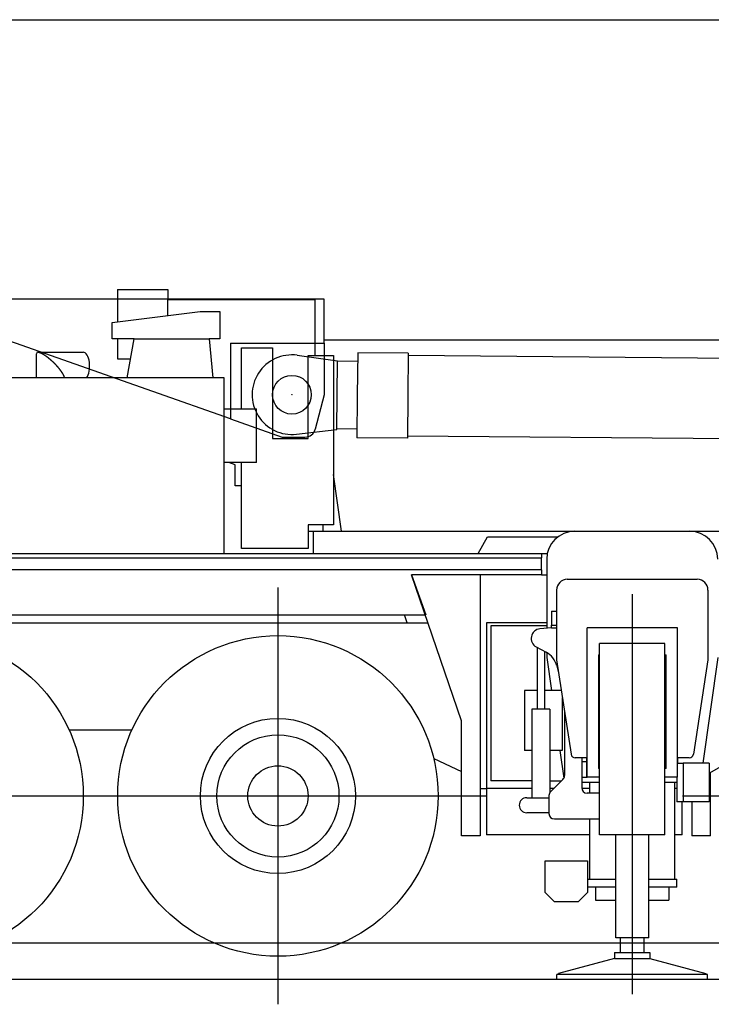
# Model space of a CAD drawing. Extents: x 17270 to 64146, y 4475 to 40036.
# Tile 32 of 53: x 36835 to 40051, y 5241 to 9817. Entities that reach past the tile are written whole.
import ezdxf

# ---------------------------------------------------------------- set-up
doc = ezdxf.new("R2010")
doc.units = 0
doc.header["$PDMODE"] = 35
doc.layers.get('0').update_dxf_attribs({"linetype": 'CONTINUOUS'})

msp = doc.modelspace()

# ---------------------------------------------------------------- linework, layer by layer
at = {"color": 162, "linetype": 'Continuous'}
for p, q in [((33409.8, 9817), (46814.8, 9817)), ((38250.8, 8518), (36231, 8518)), ((37815.8, 7961.1), (36231, 8518)), ((38250.8, 8313), (38250.8, 8518)), ((37815.8, 8313), (38250.8, 8313)), ((37815.8, 8313), (37815.8, 7961.1)), ((38250.8, 8329), (45707.3, 8329)), ((38250.8, 8313), (38250.8, 8074)), ((38250.8, 8074), (38209.6, 7914.2)), ((37815.8, 7961.1), (38056, 7876.7)), ((38056, 7876.7), (38161.2, 7876.7))]:
    msp.add_line(p, q, dxfattribs=at)
at = {"color": 104, "linetype": 'Continuous'}
for p, q in [((37290.3, 8563), (37290.3, 8412.1)), ((37290.3, 8563), (37523.8, 8563)), ((37523.8, 8563), (37523.8, 8515)), ((37523.8, 8441.7), (37523.8, 8515)), ((38208.8, 8515), (37523.8, 8515)), ((38208.8, 8256), (38208.8, 8515)), ((37265.8, 8409), (37673.9, 8460.7)), ((37673.9, 8460.7), (37765.8, 8460.7)), ((37765.8, 8460.7), (37765.8, 8334)), ((37265.8, 8334), (37265.8, 8409)), ((37366.8, 8334), (37265.8, 8334)), ((37290.3, 8334), (37290.3, 8240)), ((37334.8, 8152), (37366.8, 8334)), ((37366.8, 8334), (37716.4, 8334)), ((37765.8, 8334), (37716.4, 8334)), ((37716.4, 8334), (37732.5, 8152)), ((37865.8, 8009), (37865.8, 8292)), ((37865.8, 8292), (38010.6, 8292)), ((38010.6, 8292), (38010.6, 7871)), ((36913.3, 8152), (36913.3, 8263.8)), ((36921, 8271.4), (37129.9, 8271.4)), ((37290.3, 8240), (37350.3, 8240)), ((38175.8, 7871), (38175.8, 8256)), ((38175.8, 8256), (38293.8, 8256)), ((38293.8, 8256), (38293.8, 7469)), ((37785.8, 8152), (35686.4, 8152)), ((37785.8, 7336), (37785.8, 8152)), ((37785.8, 8009), (37936.8, 8009)), ((37936.8, 7759), (37936.8, 8009)), ((38010.6, 7871), (38175.8, 7871)), ((37936.8, 7759), (37785.8, 7759)), ((37836.8, 7748.7), (37806.9, 7759)), ((37836.8, 7651), (37836.8, 7748.7)), ((37865.8, 7359), (37865.8, 7759)), ((38331.1, 7439), (38293.8, 7703.6)), ((37865.8, 7651), (37836.8, 7651)), ((38175.8, 7469), (38175.8, 7359)), ((38293.8, 7469), (38175.8, 7469)), ((38245.8, 7439), (38245.8, 7469)), ((38199.8, 7438.1), (38175.8, 7438.1)), ((38199.8, 7439), (42260.1, 7439)), ((38199.8, 7439), (38199.8, 7336)), ((38966.3, 7336), (39010.8, 7413)), ((39010.8, 7413), (39337.8, 7413)), ((35706.8, 7336), (39261.8, 7336)), ((38175.8, 7359), (37865.8, 7359)), ((39261.8, 7336), (39261.8, 7315.5)), ((39261.8, 7336), (39288.7, 7336)), ((35710.8, 7315.5), (39261.8, 7315.5)), ((39261.8, 7260.5), (39261.8, 7315.5)), ((39285.8, 7309), (39285.8, 6988.9)), ((39261.8, 7260.5), (35710.8, 7260.5)), ((38889.3, 6557.9), (38656.7, 7236)), ((39261.8, 7236), (38656.7, 7236)), ((38656.7, 7236), (38724, 7051)), ((38975.8, 7236), (38975.8, 6024)), ((39261.8, 7260.5), (39261.8, 7236)), ((39261.8, 7236), (39285.8, 7236)), ((38035.8, 7177.5), (38035.8, 5240.5)), ((35740.4, 7051), (38724, 7051)), ((38636.9, 7014), (38623.9, 7051)), ((35730.5, 7014), (38732.9, 7014)), ((39285.8, 7014), (39005.8, 7014)), ((39005.8, 7014), (39005.8, 6244)), ((39025.8, 6999), (39025.8, 6279)), ((39285.8, 6999), (39025.8, 6999)), ((39285.8, 6875.1), (39285.8, 6852.7)), ((39285.8, 6852.7), (39307.6, 6698.6)), ((40080.8, 6852.7), (40011.3, 6361)), ((38889.3, 6024), (38889.3, 6557.9)), ((37356.1, 6514), (37065.5, 6514)), ((39347, 6420.4), (39365.2, 6291.3)), ((38760.3, 6382.9), (38889.3, 6322.9)), ((39470.8, 6386), (39470.8, 6367)), ((39895.8, 6361), (39895.8, 6386)), ((40040.8, 6315.2), (40161.7, 6383.9)), ((40047.3, 6024), (40047.3, 6318.9)), ((39215.8, 6279), (39025.8, 6279)), ((39300.8, 6279), (39354.3, 6279)), ((38975.8, 6244), (39005.8, 6244)), ((39005.8, 6244), (39005.8, 6029)), ((39215.8, 6244), (39005.8, 6244)), ((39319.3, 6244), (39300.8, 6244)), ((39485.3, 6244), (39448.5, 6244)), ((39891.3, 6244), (39881.3, 6244)), ((35417.3, 6209), (39004.3, 6209)), ((39915.8, 6029), (39915.8, 6181)), ((39917.3, 6209), (48654.3, 6209)), ((39960.8, 6181), (39960.8, 6024)), ((38975.8, 6024), (38889.3, 6024)), ((39485.3, 6029), (39005.8, 6029)), ((39915.8, 6029), (39881.3, 6029)), ((40047.3, 6024), (39960.8, 6024)), ((49931.6, 5524), (33831.4, 5524)), ((50180.3, 5356), (33492.8, 5356))]:
    msp.add_line(p, q, dxfattribs=at)
at = {"color": 190, "linetype": 'Continuous'}
for p, q in [((38125.6, 8257.4), (38312.3, 8232.1)), ((38406.8, 8269.3), (38405, 8071.3)), ((38641.8, 8267.2), (38406.8, 8269.3)), ((38641.8, 8267.2), (38640, 8069.2)), ((43272.5, 8215), (38641.7, 8256.4)), ((38309.4, 7912.2), (38312.3, 8232.1)), ((38406.4, 8228.8), (38312.2, 8229.6)), ((38405, 8071.3), (38403.3, 7873.3)), ((38640, 8069.2), (38638.3, 7871.2)), ((38122.3, 7890.3), (38309.4, 7912.2)), ((38403.6, 7913.8), (38309.4, 7914.7)), ((38638.3, 7871.2), (38403.3, 7873.3)), ((43269.2, 7840.6), (38638.4, 7882))]:
    msp.add_line(p, q, dxfattribs=at)
at = {"color": 130, "linetype": 'Continuous'}
for p, q in [((39381.3, 7216), (39985.3, 7216)), ((39331.3, 7166), (39331.3, 6841)), ((40035.3, 7166), (40035.3, 6841)), ((39308.3, 7068), (39308.3, 7003)), ((39308.3, 7068), (39331.3, 7068)), ((39308.3, 6991), (39308.3, 7003)), ((39308.3, 7003), (39331.3, 7003)), ((39308.3, 6991), (39254, 6985.8)), ((39308.3, 6991), (39331.3, 6991)), ((39473.3, 6297), (39473.3, 6991)), ((39893.3, 6991), (39473.3, 6991)), ((39893.3, 6297), (39893.3, 6991)), ((39835.4, 6917), (39531.2, 6917)), ((39531.2, 6029), (39531.2, 6917)), ((39835.4, 6029), (39835.4, 6917)), ((39237, 6901.4), (39283, 6876.7)), ((39240.8, 6899.3), (39240.8, 6612)), ((39275.8, 6880.5), (39275.8, 6612)), ((39331.3, 6841), (39398.7, 6403)), ((39525.8, 6864.4), (39531.2, 6864.4)), ((39525.8, 6864.4), (39525.8, 6337)), ((39835.4, 6864.4), (39840.8, 6864.4)), ((39840.8, 6337), (39840.8, 6864.4)), ((40035.3, 6841), (39967.9, 6403)), ((39332.4, 6813.7), (39340.2, 6783.6)), ((39188.3, 6698.6), (39181.7, 6698.6)), ((39181.7, 6698.6), (39181.7, 6420.4)), ((39240.8, 6698.6), (39188.3, 6698.6)), ((39353.2, 6698.6), (39275.8, 6698.6)), ((39358.3, 6665.5), (39358.3, 6420.4)), ((39215.8, 6612), (39215.8, 6201)), ((39300.8, 6612), (39215.8, 6612)), ((39300.8, 6612), (39300.8, 6225)), ((39368.3, 6600.5), (39368.3, 6303.4)), ((39188.3, 6420.4), (39181.7, 6420.4)), ((39215.8, 6420.4), (39188.3, 6420.4)), ((39358.3, 6420.4), (39300.8, 6420.4)), ((39473.3, 6386), (39418.5, 6386)), ((39448.3, 6386), (39448.3, 6247)), ((39470.8, 6367), (39448.3, 6367)), ((39470.8, 6367), (39470.8, 6297)), ((39948.2, 6386), (39893.3, 6386)), ((39531.2, 6337), (39525.8, 6337)), ((39840.8, 6337), (39835.4, 6337)), ((39893.3, 6361), (39920.8, 6361)), ((39920.8, 6361), (39920.8, 6181)), ((40040.8, 6361), (39920.8, 6361)), ((40040.8, 6361), (40040.8, 6181)), ((39303.7, 6228.4), (39361, 6285.7)), ((39448.3, 6297), (39473.3, 6297)), ((39531.2, 6272), (39448.3, 6272)), ((39531.2, 6297), (39473.3, 6297)), ((39485.3, 6272), (39485.3, 6222)), ((39893.3, 6297), (39835.4, 6297)), ((39891.3, 6272), (39835.4, 6272)), ((39881.3, 5822), (39881.3, 6272)), ((39891.3, 6297), (39891.3, 6181)), ((39193.3, 6201), (39296.3, 6201)), ((39296.3, 6210.7), (39296.3, 6127)), ((39531.2, 6222), (39473.3, 6222)), ((39920.8, 6181), (39891.3, 6181)), ((40040.8, 6181), (39920.8, 6181)), ((39296.3, 6131), (39193.3, 6131)), ((39321.3, 6102), (39531.2, 6102)), ((39485.3, 6102), (39485.3, 5822)), ((39835.4, 6029), (39531.2, 6029)), ((39606.8, 5550), (39606.8, 6029)), ((39759.8, 5550), (39759.8, 6029)), ((39278.3, 5760), (39278.3, 5907)), ((39278.3, 5907), (39475.3, 5907)), ((39475.3, 5907), (39475.3, 5760)), ((39475.3, 5822), (39606.8, 5822)), ((39759.8, 5822), (39891.3, 5822)), ((39891.3, 5785), (39891.3, 5822)), ((39606.8, 5785), (39475.3, 5785)), ((39513.3, 5785), (39513.3, 5725)), ((39891.3, 5785), (39759.8, 5785)), ((39853.3, 5785), (39853.3, 5725)), ((39278.3, 5760), (39321.3, 5717)), ((39475.3, 5760), (39432.3, 5717)), ((39513.3, 5725), (39606.8, 5725)), ((39759.8, 5725), (39853.3, 5725)), ((39432.3, 5717), (39321.3, 5717)), ((39759.8, 5550), (39606.8, 5550))]:
    msp.add_line(p, q, dxfattribs=at)
at = {"color": 4, "linetype": 'Continuous'}
for p, q in [((39683.2, 7146.6), (39683.2, 5288.4)), ((39628.3, 5482), (39628.3, 5550)), ((39738.3, 5482), (39738.3, 5550)), ((39601.4, 5453), (39340.4, 5384)), ((39601.4, 5482), (39765.2, 5482)), ((39601.4, 5482), (39601.4, 5453)), ((39601.4, 5453), (39765.2, 5453)), ((39765.2, 5482), (39765.2, 5453)), ((39765.2, 5453), (40026.2, 5384)), ((40033.2, 5379), (39333.2, 5379)), ((39333.2, 5356), (39333.2, 5379)), ((40033.2, 5356), (39333.2, 5356)), ((39340.4, 5379.3), (39340.4, 5384)), ((40026.2, 5379.3), (40026.2, 5384)), ((40033.2, 5356), (40033.2, 5379))]:
    msp.add_line(p, q, dxfattribs=at)
at = {"color": 190, "linetype": 'Continuous'}
msp.add_circle((38100.8, 8074), 90, dxfattribs=at)
at = {"color": 162, "linetype": 'Continuous'}
msp.add_circle((38100.8, 8074), 90, dxfattribs=at)
at = {"color": 104, "linetype": 'Continuous'}
for centre, radius in [((36385.8, 6209), 745), ((38035.8, 6209), 745), ((38035.8, 6209), 360.5), ((38035.8, 6209), 284), ((38035.8, 6209), 140)]:
    msp.add_circle(centre, radius, dxfattribs=at)
at = {"color": 190, "linetype": 'Continuous'}
msp.add_arc((38100.8, 8074), 185, 82.3056, 276.6701, dxfattribs=at)
at = {"color": 162, "linetype": 'Continuous'}
msp.add_arc((38161.2, 7926.7), 50, 270, 345.5341, dxfattribs=at)
at = {"color": 104, "linetype": 'Continuous'}
for centre, start, end in [((38970.8, 7309), 90, 90.139), ((39415.8, 7309), 90, 180), ((39505.8, 7309), 89.8418, 90), ((39950.8, 7309), 0, 90)]:
    msp.add_arc(centre, 130, start, end, dxfattribs=at)
at = {"color": 130, "linetype": 'Continuous'}
for centre, radius, start, end in [((39381.3, 7166), 50, 90, 180), ((39985.3, 7166), 50, 0, 90), ((39258.3, 6941), 45, 95.4764, 241.7161), ((39235.6, 6788.6), 100, 14.5086, 61.7161), ((39418.5, 6406), 20, 188.7462, 270), ((39948.2, 6406), 20, 270, 351.2538), ((39343.3, 6303.4), 25, 315, 0), ((39321.3, 6210.7), 25, 135, 180), ((39473.3, 6247), 25, 180, 270), ((39193.3, 6166), 35, 90, 270), ((39321.3, 6127), 25, 180, 270)]:
    msp.add_arc(centre, radius, start, end, dxfattribs=at)
at = {"color": 104, "linetype": 'Continuous'}
for centre, major_axis, ratio, start_param, end_param in [((36977.7, 8207), (62.5, -62.5), 0.251689, 2.895048, 3.38816), ((37129.9, 8207), (0, -64.4), 0.473409, 0.547099, 3.141615)]:
    msp.add_ellipse(centre, major_axis=major_axis, ratio=ratio, start_param=start_param, end_param=end_param, dxfattribs=at)
msp.add_open_spline([(36921, 8271.4), (36921.2, 8271.4), (36921.6, 8271.4), (36922.1, 8271.4), (36922.7, 8271.3), (36923.3, 8271.3), (36923.9, 8271.2), (36924.5, 8271.1), (36925.1, 8271), (36925.7, 8270.8), (36926.4, 8270.7), (36927, 8270.5), (36927.7, 8270.3), (36928.4, 8270.1), (36929.1, 8269.9), (36929.7, 8269.6), (36930.4, 8269.4), (36931.1, 8269.1), (36931.9, 8268.8), (36932.6, 8268.5), (36933.3, 8268.2), (36934, 8267.9), (36934.8, 8267.6), (36935.5, 8267.2), (36936.2, 8266.9), (36937, 8266.5), (36937.7, 8266.2), (36938.5, 8265.8), (36939.2, 8265.4), (36940, 8265), (36940.8, 8264.6), (36941.5, 8264.1), (36942.3, 8263.7), (36943.1, 8263.3), (36943.8, 8262.8), (36944.6, 8262.4), (36945.4, 8261.9), (36946.1, 8261.4), (36946.9, 8261), (36947.7, 8260.5), (36948.4, 8260), (36949.2, 8259.5), (36950, 8259), (36950.8, 8258.5), (36951.5, 8258), (36952.3, 8257.4), (36953.1, 8256.9), (36953.9, 8256.4), (36954.6, 8255.8), (36955.4, 8255.3), (36956.2, 8254.8), (36956.9, 8254.2), (36957.7, 8253.6), (36958.5, 8253.1), (36959.2, 8252.5), (36960, 8252), (36960.8, 8251.4), (36961.5, 8250.8), (36962.3, 8250.2), (36963.1, 8249.6), (36963.8, 8249.1), (36964.6, 8248.5), (36965.3, 8247.9), (36966.1, 8247.3), (36966.9, 8246.7), (36967.6, 8246.1), (36968.4, 8245.5), (36969.1, 8244.8), (36969.9, 8244.2), (36970.6, 8243.6), (36971.3, 8243), (36972.1, 8242.4), (36972.8, 8241.7), (36973.6, 8241.1), (36974.3, 8240.5), (36975.1, 8239.9), (36975.8, 8239.2), (36976.5, 8238.6), (36977.2, 8237.9), (36978, 8237.3), (36978.7, 8236.7), (36979.4, 8236), (36980.2, 8235.4), (36980.9, 8234.7), (36981.6, 8234.1), (36982.3, 8233.4), (36983, 8232.8), (36983.7, 8232.1), (36984.5, 8231.4), (36985.2, 8230.8), (36985.9, 8230.1), (36986.6, 8229.4), (36987.3, 8228.8), (36988, 8228.1), (36988.7, 8227.4), (36989.4, 8226.8), (36990.1, 8226.1), (36990.8, 8225.4), (36991.4, 8224.7), (36992.1, 8224.1), (36992.8, 8223.4), (36993.5, 8222.7), (36994.2, 8222), (36994.8, 8221.4), (36995.5, 8220.7), (36996.2, 8220), (36996.9, 8219.3), (36997.5, 8218.6), (36998.2, 8217.9), (36998.8, 8217.2), (36999.5, 8216.6), (37000.2, 8215.9), (37000.8, 8215.2), (37001.5, 8214.5), (37002.1, 8213.8), (37002.7, 8213.1), (37003.4, 8212.4), (37004, 8211.7), (37004.7, 8211), (37005.3, 8210.3), (37005.9, 8209.6), (37006.6, 8208.9), (37007.2, 8208.2), (37007.8, 8207.5), (37008.4, 8206.8), (37009, 8206.1), (37009.6, 8205.4), (37010.2, 8204.7), (37010.9, 8204), (37011.5, 8203.3), (37012.1, 8202.6), (37012.7, 8201.8), (37013.3, 8201.1), (37013.9, 8200.4), (37014.5, 8199.7), (37015.1, 8199), (37015.6, 8198.3), (37016.2, 8197.6), (37016.8, 8196.9), (37017.3, 8196.2), (37017.9, 8195.5), (37018.4, 8194.8), (37019, 8194.1), (37019.5, 8193.4), (37020.1, 8192.7), (37020.6, 8192), (37021.2, 8191.3), (37021.7, 8190.6), (37022.2, 8189.9), (37022.8, 8189.2), (37023.3, 8188.5), (37023.8, 8187.8), (37024.3, 8187.1), (37024.8, 8186.4), (37025.3, 8185.7), (37025.8, 8185), (37026.3, 8184.3), (37026.8, 8183.6), (37027.3, 8182.9), (37027.8, 8182.2), (37028.2, 8181.5), (37028.7, 8180.8), (37029.2, 8180.1), (37029.6, 8179.4), (37030.1, 8178.7), (37030.5, 8178), (37031, 8177.3), (37031.4, 8176.6), (37031.8, 8175.9), (37032.2, 8175.2), (37032.7, 8174.6), (37033.1, 8173.9), (37033.5, 8173.2), (37033.9, 8172.5), (37034.3, 8171.8), (37034.7, 8171.2), (37035, 8170.5), (37035.4, 8169.8), (37035.8, 8169.1), (37036.1, 8168.5), (37036.5, 8167.8), (37036.8, 8167.2), (37037.1, 8166.5), (37037.5, 8165.8), (37037.8, 8165.2), (37038.1, 8164.5), (37038.4, 8163.9), (37038.7, 8163.2), (37038.9, 8162.6), (37039.2, 8162), (37039.5, 8161.3), (37039.7, 8160.7), (37040, 8160.1), (37040.2, 8159.5), (37040.4, 8158.9), (37040.6, 8158.3), (37040.8, 8157.7), (37041, 8157.1), (37041.2, 8156.5), (37041.3, 8155.9), (37041.5, 8155.3), (37041.6, 8154.8), (37041.7, 8154.2), (37041.8, 8153.6), (37041.9, 8153.1), (37042, 8152.6), (37042, 8152.2), (37042, 8152)], degree=3, knots=[0, 0, 0, 0, 0.541799, 1.099389, 1.672794, 2.261941, 2.866677, 3.486777, 4.121957, 4.771886, 5.436196, 6.114492, 6.806364, 7.511396, 8.229177, 8.959299, 9.701343, 10.454887, 11.219502, 11.99476, 12.780232, 13.575495, 14.380127, 15.193717, 16.015857, 16.846154, 17.684221, 18.529687, 19.382193, 20.241396, 21.106967, 21.978596, 22.855991, 23.738879, 24.627009, 25.520146, 26.418065, 27.320543, 28.22736, 29.138303, 30.053164, 30.971742, 31.893841, 32.819276, 33.747866, 34.679442, 35.613844, 36.550921, 37.490534, 38.432552, 39.37686, 40.323351, 41.271922, 42.222452, 43.174823, 44.128923, 45.084644, 46.041884, 47.000544, 47.960529, 48.92175, 49.88412, 50.847557, 51.811981, 52.777318, 53.743495, 54.710441, 55.67809, 56.646377, 57.61524, 58.584618, 59.554453, 60.524688, 61.495267, 62.466136, 63.437241, 64.408529, 65.379949, 66.351447, 67.322973, 68.294473, 69.265894, 70.237188, 71.208333, 72.179315, 73.150112, 74.12069, 75.091008, 76.061017, 77.030666, 77.999899, 78.968657, 79.936884, 80.904522, 81.871518, 82.837823, 83.803392, 84.768191, 85.732191, 86.695376, 87.657741, 88.619273, 89.579945, 90.539729, 91.498593, 92.456507, 93.413438, 94.369353, 95.324218, 96.277997, 97.230655, 98.182157, 99.132466, 100.081546, 101.029359, 101.975869, 102.92104, 103.864834, 104.807216, 105.748149, 106.687598, 107.625528, 108.561906, 109.489877, 110.403827, 111.335291, 112.270671, 113.209666, 114.152042, 115.096547, 116.041272, 116.983983, 117.922457, 118.854814, 119.779857, 120.697442, 121.608277, 122.496103, 123.377952, 124.27976, 125.181171, 126.0802, 126.976791, 127.870888, 128.762436, 129.651377, 130.537656, 131.421215, 132.301997, 133.179944, 134.054995, 134.92709, 135.796166, 136.66216, 137.525006, 138.384638, 139.240985, 140.093976, 140.943537, 141.789592, 142.632061, 143.470864, 144.305915, 145.137127, 145.964408, 146.787664, 147.606797, 148.421708, 149.232289, 150.038433, 150.840027, 151.636955, 152.429097, 153.216327, 153.998517, 154.775534, 155.547242, 156.313508, 157.074223, 157.829268, 158.578513, 159.321816, 160.059027, 160.789981, 161.514506, 162.232421, 162.943534, 163.647647, 164.344553, 165.03404, 165.715888, 166.389873, 167.055769, 167.713344, 168.362365, 169.0026, 169.633817, 170.255785, 170.868279, 171.471081, 172.063981, 172.646778, 173.219287, 173.78134, 174.332789, 174.873511, 175.403411, 175.403411, 175.403411, 175.403411], dxfattribs=at)
at = {"color": 20, "linetype": 'Continuous'}
msp.add_point((38100.8, 8074), dxfattribs=at)

doc.saveas('drawing.dxf')
